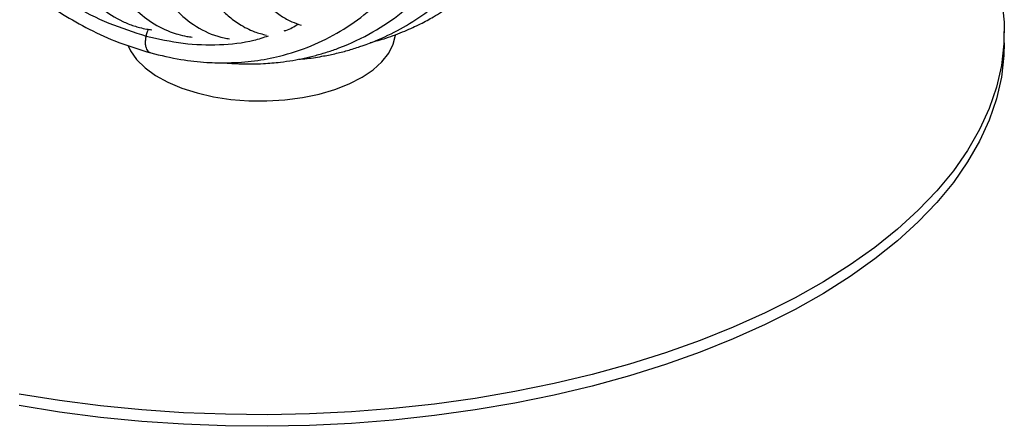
# Paper-space layout '_Trimétrica' of a CAD drawing. Header units: millimetres. Extents: x -229 to 171, y -92 to 658.
# Tile 2 of 10: x -65 to 80, y -92 to -32. Entities that reach past the tile are written whole.
import ezdxf

# ---------------------------------------------------------------- set-up
doc = ezdxf.new("R2010")
doc.units = ezdxf.units.MM

psp = doc.layouts.new('_Trimétrica')

# ---------------------------------------------------------------- linework, layer by layer
at = {"color": 7, "linetype": 'Continuous', "lineweight": 25}
psp.add_line((80.4, -35.29), (80.4, -33.58), dxfattribs=at)
at = {"color": 7, "linetype": 'Continuous', "lineweight": 25, "flags": 128}
for points in [[(80.05, -29.02), (80.37, -32.22), (80.35, -35.43), (79.97, -38.63), (79.23, -41.81), (78.16, -44.97), (76.73, -48.09), (74.97, -51.17), (72.87, -54.19), (70.44, -57.14), (67.69, -60.02)], [(-38.93, -42.69), (-36.49, -43.25), (-33.93, -43.63), (-31.28, -43.84), (-28.61, -43.86), (-25.96, -43.71), (-23.37, -43.37), (-20.89, -42.85), (-18.57, -42.17), (-16.44, -41.34), (-14.55, -40.36), (-12.93, -39.27), (-11.61, -38.08), (-10.6, -36.8), (-9.94, -35.47), (-9.62, -34.13)], [(-49.15, -35.73), (-48.8, -36.45), (-47.88, -37.75), (-46.64, -38.96), (-45.09, -40.09), (-43.27, -41.09), (-41.2, -41.96), (-38.93, -42.69)], [(80.4, -35.29), (80.35, -37.14), (79.97, -40.34), (79.23, -43.53), (78.16, -46.69), (76.73, -49.81), (74.97, -52.88), (72.87, -55.9), (70.44, -58.85), (67.69, -61.73)], [(67.69, -60.02), (64.63, -62.81), (61.27, -65.51), (57.61, -68.1), (53.68, -70.59), (49.48, -72.96), (45.03, -75.2), (40.34, -77.31), (35.42, -79.27), (30.3, -81.1), (24.98, -82.76), (19.49, -84.28), (13.85, -85.63), (8.06, -86.81), (2.15, -87.82), (-3.86, -88.66), (-9.95, -89.32), (-16.11, -89.8), (-22.3, -90.11), (-28.52, -90.23), (-34.75, -90.17), (-40.96, -89.93), (-47.13, -89.51), (-53.24, -88.91), (-59.28, -88.13), (-65.23, -87.18)], [(67.69, -61.73), (64.63, -64.52), (61.27, -67.22), (57.61, -69.82), (53.68, -72.3), (49.48, -74.67), (45.03, -76.91), (40.34, -79.02), (35.42, -80.99), (30.3, -82.81), (24.98, -84.48), (19.49, -85.99), (13.85, -87.34), (8.06, -88.52), (2.15, -89.53), (-3.86, -90.37), (-9.95, -91.03), (-16.11, -91.52), (-22.3, -91.82), (-28.52, -91.94), (-34.75, -91.88), (-40.96, -91.64), (-47.13, -91.22), (-53.24, -90.62), (-59.28, -89.84), (-65.23, -88.89)]]:
    psp.add_lwpolyline(points, dxfattribs=at)
at = {"color": 7, "linetype": 'Continuous', "lineweight": 25}
for points, knots in [([(-48.32, 53.47), (-48.9, 52.31), (-50.55, 49), (-52.92, 43.19), (-55.36, 36.41), (-57.33, 29.92), (-58.87, 23.87), (-60.04, 18.32), (-60.96, 12.89), (-61.6, 7.71), (-61.97, 2.83), (-62.1, -1.36), (-62.05, -5.01), (-61.86, -8.2), (-61.55, -11.16), (-61.09, -14.19), (-60.4, -17.33), (-59.33, -20.86), (-57.82, -24.32), (-55.74, -27.56), (-53.15, -30.25), (-50.81, -31.74), (-49.12, -32.47), (-48.28, -32.78), (-47.37, -33.04), (-46.48, -33.25), (-45.87, -33.32), (-45.61, -33.35)], [0, 0, 0, 0, 0.035339, 0.100514, 0.161245, 0.217518, 0.269331, 0.316685, 0.359578, 0.409816, 0.452805, 0.491922, 0.527601, 0.559831, 0.589494, 0.622951, 0.661494, 0.702384, 0.760876, 0.816028, 0.871275, 0.929269, 0.943302, 0.957049, 0.970538, 0.987554, 1, 1, 1, 1]), ([(-42.06, 51.62), (-42.36, 51.05), (-43.72, 48.4), (-45.85, 43.34), (-48.37, 36.71), (-50.44, 30.26), (-52.1, 24.15), (-53.39, 18.46), (-54.44, 12.76), (-55.2, 7.22), (-55.65, 1.95), (-55.84, -3.22), (-55.72, -8.17), (-55.34, -12.16), (-54.9, -15.06), (-54.44, -17.42), (-53.77, -20.03), (-52.8, -22.88), (-51.57, -25.57), (-50.14, -27.89), (-48.39, -30.07), (-46.08, -32.12), (-43.67, -33.41), (-41.72, -34.04), (-40.64, -34.32), (-39.95, -34.39), (-39.69, -34.42)], [0, 0, 0, 0, 0.017954, 0.082597, 0.143325, 0.20014, 0.253045, 0.302023, 0.347072, 0.401011, 0.447996, 0.490218, 0.546841, 0.595428, 0.618294, 0.646102, 0.679322, 0.716888, 0.763021, 0.802874, 0.838412, 0.892796, 0.948269, 0.966791, 0.987561, 1, 1, 1, 1]), ([(-36.01, 48.71), (-36.73, 47.21), (-38.47, 43.6), (-40.86, 37.56), (-43.13, 30.97), (-44.97, 24.68), (-46.4, 18.81), (-47.56, 12.94), (-48.42, 7.25), (-48.95, 1.8), (-49.22, -3.73), (-49.12, -9.34), (-48.55, -14.86), (-47.58, -19.68), (-46.17, -23.98), (-44.29, -27.7), (-41.83, -30.86), (-38.72, -33.26), (-36.01, -34.37), (-34.42, -34.64), (-34.17, -34.68)], [0, 0, 0, 0, 0.047079, 0.112585, 0.173732, 0.230516, 0.282924, 0.33095, 0.388137, 0.437572, 0.483137, 0.54832, 0.609751, 0.668305, 0.729372, 0.793173, 0.856805, 0.922373, 0.987742, 1, 1, 1, 1]), ([(-42.32, -5.72), (-42.28, -7.52), (-42.2, -10.95), (-41.64, -15.62), (-40.83, -19.6), (-39.82, -22.86), (-38.8, -25.28), (-37.86, -27.02), (-36.88, -28.55), (-35.77, -29.94), (-34.34, -31.35), (-32.6, -32.63), (-30.7, -33.63), (-29.28, -33.99), (-28.68, -34.15)], [0, 0, 0, 0, 0.118542, 0.225923, 0.339981, 0.437891, 0.51961, 0.5851, 0.634849, 0.706576, 0.773476, 0.848436, 0.936154, 1, 1, 1, 1]), ([(-35.36, -6.25), (-35.31, -8.01), (-35.23, -11.37), (-34.68, -15.71), (-33.94, -19.3), (-32.97, -22.45), (-31.84, -25.09), (-30.61, -27.18), (-29.36, -28.82), (-28.03, -30.18), (-26.54, -31.31), (-25.07, -32.15), (-24.02, -32.51), (-23.55, -32.67)], [0, 0, 0, 0, 0.126965, 0.2431992, 0.3486342, 0.4432734, 0.5525891, 0.6426349, 0.7134355, 0.7954377, 0.8711958, 0.9431096, 1, 1, 1, 1]), ([(-73.34, -18.28), (-72.9, -18.82), (-71.34, -20.76), (-68.23, -23.87), (-63.86, -27.66), (-59.35, -30.81), (-54.81, -33.36), (-50.44, -35.35), (-47.38, -36.29), (-45.79, -36.77)], [0, 0, 0, 0, 0.061293, 0.217911, 0.381558, 0.565923, 0.700918, 0.845596, 1, 1, 1, 1]), ([(-13.34, -35.24), (-12.56, -35.03), (-10.8, -34.56), (-8.34, -33.61), (-6, -32.54), (-3.8, -31.35), (-1.69, -30.04), (0.52, -28.41), (2.23, -27.01), (3.2, -26.01), (3.47, -25.73)], [0, 0, 0, 0, 0.1208161, 0.271262, 0.3999089, 0.5133303, 0.6565293, 0.7819006, 0.9389223, 1, 1, 1, 1]), ([(-60.88, -27.27), (-59.71, -28.09), (-56.86, -30.08), (-52, -32.51), (-48.33, -33.68), (-46.49, -34.27)], [0, 0, 0, 0, 0.258034, 0.629165, 1, 1, 1, 1]), ([(-23.87, -37.69), (-23.58, -37.67), (-22.43, -37.6), (-20.67, -37.31), (-18.57, -36.9), (-16.69, -36.42), (-14.2, -35.65), (-11.08, -34.41), (-7.41, -32.47), (-3.98, -30.06), (-1.74, -28.17), (-0.73, -27.09), (-0.64, -26.99)], [0, 0, 0, 0, 0.031748, 0.125186, 0.19881, 0.270876, 0.343985, 0.494324, 0.65515, 0.825263, 0.983763, 1, 1, 1, 1]), ([(-35.16, -38.21), (-34.24, -38.28), (-32.21, -38.44), (-29.36, -38.39), (-26.83, -38.17), (-24.82, -37.89), (-23.08, -37.55), (-21.38, -37.14), (-19.66, -36.64), (-16.76, -35.63), (-13, -33.83), (-8.96, -31.17), (-6.83, -29.11), (-5.89, -28.2)], [0, 0, 0, 0, 0.080984, 0.178169, 0.254612, 0.31125, 0.363914, 0.418102, 0.473815, 0.531049, 0.707855, 0.870986, 1, 1, 1, 1]), ([(-45.79, -36.77), (-44.3, -37.13), (-41.52, -37.79), (-37.69, -38.2), (-34.06, -38.27), (-30.45, -38), (-26.32, -37.23), (-22.01, -35.82), (-17.68, -33.64), (-14.41, -31.37), (-12.68, -29.75), (-12.13, -29.23)], [0, 0, 0, 0, 0.116741, 0.217345, 0.301687, 0.40757, 0.511643, 0.650063, 0.790026, 0.932446, 1, 1, 1, 1]), ([(-46.12, -33.28), (-46.18, -33.41), (-46.34, -33.7), (-46.44, -34.06), (-46.49, -34.27)], [0, 0, 0, 0, 0.433249, 1, 1, 1, 1]), ([(-26.08, -33.52), (-25.99, -33.49), (-25.22, -33.26), (-24.57, -32.86), (-23.99, -32.51)], [0, 0, 0, 0, 0.121173, 1, 1, 1, 1]), ([(-46.49, -34.27), (-46.53, -34.47), (-46.61, -34.9), (-46.61, -35.51), (-46.47, -36.15), (-46.19, -36.62), (-45.9, -36.7), (-45.78, -36.74)], [0, 0, 0, 0, 0.141651, 0.302034, 0.48379, 0.783601, 1, 1, 1, 1]), ([(-46.49, -34.27), (-44.65, -34.68), (-40.98, -35.52), (-35.62, -35.64), (-31.37, -35.22), (-29.1, -34.47), (-28.4, -34.23)], [0, 0, 0, 0, 0.289173, 0.57858, 0.868365, 1, 1, 1, 1])]:
    psp.add_open_spline(points, degree=3, knots=knots, dxfattribs=at)

doc.saveas('drawing.dxf')
